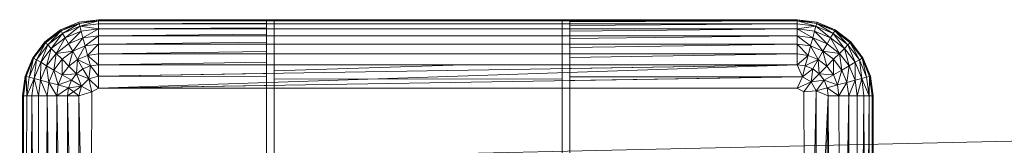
# Model space of a CAD drawing. Header units: metres. Extents: x 397.7 to 427.5, y 12.7 to 28.4.
# Tile 58 of 147: x 407.5527 to 407.7429, y 26.49 to 26.5142. Entities that reach past the tile are written whole.
import ezdxf

# ---------------------------------------------------------------- set-up
doc = ezdxf.new("R2010")
doc.units = ezdxf.units.M
doc.layers.add('A-DETL-____-MBND', color=7, linetype='Continuous', lineweight=18)

# ---------------------------------------------------------------- blocks, each defined once
blk = doc.blocks.new('Family - Inodor P3-156643-06_ENLLUMENAT_P3')
at = {"layer": 'A-DETL-____-MBND', "color": 253, "true_color": 0xaaaaaa}
for p, q in [((0.00789, 0.40094), (0.01142, 0.40241)), ((0.00789, 0.40094), (0.01142, 0.40241)), ((0.00789, 0.40094), (0.01142, 0.40241)), ((0.00789, 0.40094), (0.01142, 0.40241)), ((0.01147, 0.40221), (0.00789, 0.40094)), ((0.00789, 0.40094), (0.01147, 0.40221)), ((0.01147, 0.40221), (0.00799, 0.40077)), ((0.00799, 0.40077), (0.01147, 0.40221)), ((0.00799, 0.40077), (0.01147, 0.40221)), ((0.00829, 0.40025), (0.01147, 0.40221)), ((0.00829, 0.40025), (0.01147, 0.40221)), ((0.01163, 0.40164), (0.00829, 0.40025)), ((0.01163, 0.40164), (0.00829, 0.40025)), ((0.00829, 0.40025), (0.01163, 0.40164)), ((0.00877, 0.39941), (0.01163, 0.40164)), ((0.00877, 0.39941), (0.01163, 0.40164)), ((0.01142, 0.40241), (0.01521, 0.40291)), ((0.01142, 0.40241), (0.01521, 0.40291)), ((0.01142, 0.40241), (0.01521, 0.40291)), ((0.01142, 0.40241), (0.01521, 0.40291)), ((0.01147, 0.40221), (0.01142, 0.40241)), ((0.01147, 0.40221), (0.01142, 0.40241)), ((0.01147, 0.40221), (0.01142, 0.40241)), ((0.01147, 0.40221), (0.01521, 0.40291)), ((0.01147, 0.40221), (0.01521, 0.40291)), ((0.01521, 0.40271), (0.01147, 0.40221)), ((0.01521, 0.40271), (0.01147, 0.40221)), ((0.01147, 0.40221), (0.01521, 0.40271)), ((0.01163, 0.40164), (0.01147, 0.40221)), ((0.01163, 0.40164), (0.01147, 0.40221)), ((0.01163, 0.40164), (0.01147, 0.40221)), ((0.01163, 0.40164), (0.01521, 0.40271)), ((0.01163, 0.40164), (0.01521, 0.40271)), ((0.01521, 0.40211), (0.01163, 0.40164)), ((0.01521, 0.40211), (0.01163, 0.40164)), ((0.01163, 0.40164), (0.01521, 0.40211)), ((0.01188, 0.4007), (0.01163, 0.40164)), ((0.01521, 0.40114), (0.01163, 0.40164)), ((0.01521, 0.40114), (0.01163, 0.40164)), ((0.01188, 0.4007), (0.01163, 0.40164)), ((0.01188, 0.4007), (0.01163, 0.40164)), ((0.01521, 0.40291), (0.15024, 0.40291)), ((0.01521, 0.40291), (0.15024, 0.40291)), ((0.01521, 0.40271), (0.01521, 0.40291)), ((0.01521, 0.40291), (0.15024, 0.40291)), ((0.15024, 0.40291), (0.01521, 0.40291)), ((0.01521, 0.40291), (0.01521, 0.40271)), ((0.01521, 0.40271), (0.01521, 0.40291)), ((0.01521, 0.40271), (0.04768, 0.40275)), ((0.01521, 0.40271), (0.04768, 0.40275)), ((0.15024, 0.40271), (0.01521, 0.40271)), ((0.01521, 0.40211), (0.01521, 0.40271)), ((0.04768, 0.40271), (0.01521, 0.40271)), ((0.01521, 0.40211), (0.01521, 0.40271)), ((0.01521, 0.40271), (0.04768, 0.40271)), ((0.01521, 0.40211), (0.01521, 0.40271)), ((0.01521, 0.40211), (0.04768, 0.40225)), ((0.01521, 0.40211), (0.04768, 0.40225)), ((0.15024, 0.40211), (0.01521, 0.40211)), ((0.01521, 0.40114), (0.01521, 0.40211)), ((0.04768, 0.40211), (0.01521, 0.40211)), ((0.01521, 0.40114), (0.01521, 0.40211)), ((0.01521, 0.40211), (0.04768, 0.40211)), ((0.01521, 0.40114), (0.01521, 0.40211)), ((0.10628, 0.4029), (0.04768, 0.4029)), ((0.04768, 0.4029), (0.04768, 0.40275)), ((0.04768, 0.40271), (0.04768, 0.40275)), ((0.04768, 0.40225), (0.04768, 0.40271)), ((0.04768, 0.40211), (0.04768, 0.40225)), ((0.04768, 0.40137), (0.04768, 0.40211)), ((0.04914, 0.40281), (0.04914, 0.33079)), ((0.04914, 0.40271), (0.04914, 0.40281)), ((0.04914, 0.40281), (0.10482, 0.40281)), ((0.04914, 0.40211), (0.04914, 0.40271)), ((0.10482, 0.40271), (0.04914, 0.40271)), ((0.04914, 0.40114), (0.04914, 0.40211)), ((0.10482, 0.40211), (0.04914, 0.40211)), ((0.10482, 0.33079), (0.10482, 0.40281)), ((0.10482, 0.40281), (0.10482, 0.40271)), ((0.10482, 0.40271), (0.10482, 0.40211)), ((0.10482, 0.40211), (0.10482, 0.40114)), ((0.10628, 0.40284), (0.15024, 0.40291)), ((0.15024, 0.40291), (0.10628, 0.40284)), ((0.10628, 0.40284), (0.10628, 0.4029)), ((0.10628, 0.40284), (0.10628, 0.40271)), ((0.15024, 0.40271), (0.10628, 0.40271)), ((0.10628, 0.40271), (0.15024, 0.40271)), ((0.10628, 0.40271), (0.10628, 0.40251)), ((0.15024, 0.40271), (0.10628, 0.40251)), ((0.15024, 0.40271), (0.10628, 0.40251)), ((0.10628, 0.40251), (0.10628, 0.40211)), ((0.15024, 0.40211), (0.10628, 0.40211)), ((0.10628, 0.40211), (0.15024, 0.40211)), ((0.10628, 0.40211), (0.10628, 0.40179)), ((0.15024, 0.40211), (0.10628, 0.40179)), ((0.15024, 0.40211), (0.10628, 0.40179)), ((0.10628, 0.40179), (0.10628, 0.40114)), ((0.15024, 0.40291), (0.15403, 0.40241)), ((0.15024, 0.40291), (0.15403, 0.40241)), ((0.15024, 0.40291), (0.15024, 0.40271)), ((0.15024, 0.40291), (0.15403, 0.40241)), ((0.15024, 0.40291), (0.15024, 0.40271)), ((0.15398, 0.40221), (0.15024, 0.40291)), ((0.15024, 0.40271), (0.15024, 0.40291)), ((0.15403, 0.40241), (0.15024, 0.40291)), ((0.15398, 0.40221), (0.15024, 0.40291)), ((0.15398, 0.40221), (0.15024, 0.40271)), ((0.15024, 0.40271), (0.15024, 0.40211)), ((0.15398, 0.40221), (0.15024, 0.40271)), ((0.15398, 0.40221), (0.15024, 0.40271)), ((0.15382, 0.40164), (0.15024, 0.40271)), ((0.15024, 0.40271), (0.15024, 0.40211)), ((0.15382, 0.40164), (0.15024, 0.40271)), ((0.15024, 0.40211), (0.15024, 0.40271)), ((0.15382, 0.40164), (0.15024, 0.40211)), ((0.15024, 0.40114), (0.15024, 0.40211)), ((0.15382, 0.40164), (0.15024, 0.40211)), ((0.15382, 0.40164), (0.15024, 0.40211)), ((0.15024, 0.40114), (0.15024, 0.40211)), ((0.15024, 0.40211), (0.15024, 0.40114)), ((0.15382, 0.40164), (0.15024, 0.40114)), ((0.15024, 0.40114), (0.15382, 0.40164)), ((0.15382, 0.40164), (0.15357, 0.4007)), ((0.15357, 0.4007), (0.15382, 0.40164)), ((0.15357, 0.4007), (0.15382, 0.40164)), ((0.15398, 0.40221), (0.15382, 0.40164)), ((0.15398, 0.40221), (0.15382, 0.40164)), ((0.15382, 0.40164), (0.15398, 0.40221)), ((0.15716, 0.40025), (0.15382, 0.40164)), ((0.15716, 0.40025), (0.15382, 0.40164)), ((0.15668, 0.39941), (0.15382, 0.40164)), ((0.15716, 0.40025), (0.15382, 0.40164)), ((0.15668, 0.39941), (0.15382, 0.40164)), ((0.15403, 0.40241), (0.15398, 0.40221)), ((0.15403, 0.40241), (0.15398, 0.40221)), ((0.15398, 0.40221), (0.15403, 0.40241)), ((0.15746, 0.40077), (0.15398, 0.40221)), ((0.15756, 0.40094), (0.15398, 0.40221)), ((0.15716, 0.40025), (0.15398, 0.40221)), ((0.15756, 0.40094), (0.15398, 0.40221)), ((0.15746, 0.40077), (0.15398, 0.40221)), ((0.15746, 0.40077), (0.15398, 0.40221)), ((0.15716, 0.40025), (0.15398, 0.40221)), ((0.15403, 0.40241), (0.15756, 0.40094)), ((0.15403, 0.40241), (0.15756, 0.40094)), ((0.15403, 0.40241), (0.15756, 0.40094)), ((0.15756, 0.40094), (0.15403, 0.40241)), ((0.00485, 0.39862), (0.00789, 0.40094)), ((0.00485, 0.39862), (0.00789, 0.40094)), ((0.00485, 0.39862), (0.00789, 0.40094)), ((0.00485, 0.39862), (0.00789, 0.40094)), ((0.00799, 0.40077), (0.00485, 0.39862)), ((0.00485, 0.39862), (0.00799, 0.40077)), ((0.00799, 0.40077), (0.005, 0.39847)), ((0.005, 0.39847), (0.00799, 0.40077)), ((0.005, 0.39847), (0.00799, 0.40077)), ((0.00542, 0.39805), (0.00799, 0.40077)), ((0.00542, 0.39805), (0.00799, 0.40077)), ((0.00829, 0.40025), (0.00542, 0.39805)), ((0.00829, 0.40025), (0.00542, 0.39805)), ((0.00542, 0.39805), (0.00829, 0.40025)), ((0.00611, 0.39736), (0.00829, 0.40025)), ((0.00611, 0.39736), (0.00829, 0.40025)), ((0.00799, 0.40077), (0.00789, 0.40094)), ((0.00799, 0.40077), (0.00789, 0.40094)), ((0.00799, 0.40077), (0.00789, 0.40094)), ((0.00829, 0.40025), (0.00799, 0.40077)), ((0.00829, 0.40025), (0.00799, 0.40077)), ((0.00829, 0.40025), (0.00799, 0.40077)), ((0.00877, 0.39941), (0.00829, 0.40025)), ((0.00877, 0.39941), (0.00829, 0.40025)), ((0.00877, 0.39941), (0.00829, 0.40025)), ((0.01188, 0.4007), (0.00877, 0.39941)), ((0.01188, 0.4007), (0.00877, 0.39941)), ((0.00877, 0.39941), (0.01188, 0.4007)), ((0.00943, 0.39827), (0.01188, 0.4007)), ((0.00943, 0.39827), (0.01188, 0.4007)), ((0.01521, 0.40114), (0.01188, 0.4007)), ((0.01521, 0.40114), (0.01188, 0.4007)), ((0.01188, 0.4007), (0.01521, 0.40114)), ((0.01222, 0.39942), (0.01188, 0.4007)), ((0.01222, 0.39942), (0.01188, 0.4007)), ((0.01222, 0.39942), (0.01188, 0.4007)), ((0.01222, 0.39942), (0.01521, 0.40114)), ((0.01222, 0.39942), (0.01521, 0.40114)), ((0.01521, 0.39982), (0.01222, 0.39942)), ((0.01521, 0.39982), (0.01222, 0.39942)), ((0.01222, 0.39942), (0.01521, 0.39982)), ((0.01264, 0.39785), (0.01521, 0.39982)), ((0.01264, 0.39785), (0.01521, 0.39982)), ((0.01521, 0.40114), (0.04768, 0.40137)), ((0.01521, 0.40114), (0.04768, 0.40137)), ((0.15024, 0.40114), (0.01521, 0.40114)), ((0.01521, 0.39982), (0.01521, 0.40114)), ((0.04768, 0.40114), (0.01521, 0.40114)), ((0.01521, 0.39982), (0.01521, 0.40114)), ((0.01521, 0.40114), (0.04768, 0.40114)), ((0.01521, 0.39982), (0.01521, 0.40114)), ((0.01521, 0.39982), (0.04768, 0.40013)), ((0.01521, 0.39982), (0.04768, 0.40013)), ((0.15024, 0.39982), (0.01521, 0.39982)), ((0.01521, 0.39819), (0.01521, 0.39982)), ((0.04768, 0.39982), (0.01521, 0.39982)), ((0.01521, 0.39819), (0.01521, 0.39982)), ((0.01521, 0.39982), (0.04768, 0.39982)), ((0.01521, 0.39819), (0.01521, 0.39982)), ((0.04768, 0.40114), (0.04768, 0.40137)), ((0.04768, 0.40013), (0.04768, 0.40114)), ((0.04768, 0.39982), (0.04768, 0.40013)), ((0.04768, 0.39858), (0.04768, 0.39982)), ((0.04914, 0.39982), (0.04914, 0.40114)), ((0.10482, 0.40114), (0.04914, 0.40114)), ((0.04914, 0.39819), (0.04914, 0.39982)), ((0.10482, 0.39982), (0.04914, 0.39982)), ((0.10482, 0.40114), (0.10482, 0.39982)), ((0.10482, 0.39982), (0.10482, 0.39819)), ((0.15024, 0.40114), (0.10628, 0.40114)), ((0.10628, 0.40114), (0.15024, 0.40114)), ((0.10628, 0.40114), (0.10628, 0.40071)), ((0.15024, 0.40114), (0.10628, 0.40071)), ((0.15024, 0.40114), (0.10628, 0.40071)), ((0.10628, 0.40071), (0.10628, 0.39982)), ((0.15024, 0.39982), (0.10628, 0.39982)), ((0.10628, 0.39982), (0.15024, 0.39982)), ((0.10628, 0.39982), (0.10628, 0.39929)), ((0.15024, 0.39982), (0.10628, 0.39929)), ((0.15024, 0.39982), (0.10628, 0.39929)), ((0.15357, 0.4007), (0.15024, 0.40114)), ((0.15024, 0.40114), (0.15024, 0.39982)), ((0.15357, 0.4007), (0.15024, 0.40114)), ((0.15357, 0.4007), (0.15024, 0.40114)), ((0.15323, 0.39942), (0.15024, 0.40114)), ((0.15024, 0.40114), (0.15024, 0.39982)), ((0.15323, 0.39942), (0.15024, 0.40114)), ((0.15024, 0.39982), (0.15024, 0.40114)), ((0.15323, 0.39942), (0.15024, 0.39982)), ((0.15024, 0.39982), (0.15024, 0.39819)), ((0.15323, 0.39942), (0.15024, 0.39982)), ((0.15323, 0.39942), (0.15024, 0.39982)), ((0.15281, 0.39785), (0.15024, 0.39982)), ((0.15024, 0.39982), (0.15024, 0.39819)), ((0.15281, 0.39785), (0.15024, 0.39982)), ((0.15024, 0.39819), (0.15024, 0.39982)), ((0.15357, 0.4007), (0.15323, 0.39942)), ((0.15357, 0.4007), (0.15323, 0.39942)), ((0.15323, 0.39942), (0.15357, 0.4007)), ((0.15668, 0.39941), (0.15357, 0.4007)), ((0.15668, 0.39941), (0.15357, 0.4007)), ((0.15602, 0.39827), (0.15357, 0.4007)), ((0.15668, 0.39941), (0.15357, 0.4007)), ((0.15602, 0.39827), (0.15357, 0.4007)), ((0.15716, 0.40025), (0.15668, 0.39941)), ((0.15716, 0.40025), (0.15668, 0.39941)), ((0.15668, 0.39941), (0.15716, 0.40025)), ((0.15746, 0.40077), (0.15716, 0.40025)), ((0.15746, 0.40077), (0.15716, 0.40025)), ((0.15716, 0.40025), (0.15746, 0.40077)), ((0.16003, 0.39805), (0.15716, 0.40025)), ((0.16003, 0.39805), (0.15716, 0.40025)), ((0.15935, 0.39736), (0.15716, 0.40025)), ((0.16003, 0.39805), (0.15716, 0.40025)), ((0.15935, 0.39736), (0.15716, 0.40025)), ((0.15756, 0.40094), (0.15746, 0.40077)), ((0.15756, 0.40094), (0.15746, 0.40077)), ((0.15746, 0.40077), (0.15756, 0.40094)), ((0.16045, 0.39847), (0.15746, 0.40077)), ((0.1606, 0.39862), (0.15746, 0.40077)), ((0.16003, 0.39805), (0.15746, 0.40077)), ((0.1606, 0.39862), (0.15746, 0.40077)), ((0.16045, 0.39847), (0.15746, 0.40077)), ((0.16045, 0.39847), (0.15746, 0.40077)), ((0.16003, 0.39805), (0.15746, 0.40077)), ((0.15756, 0.40094), (0.1606, 0.39862)), ((0.15756, 0.40094), (0.1606, 0.39862)), ((0.15756, 0.40094), (0.1606, 0.39862)), ((0.1606, 0.39862), (0.15756, 0.40094)), ((0.00253, 0.39558), (0.00485, 0.39862)), ((0.00253, 0.39558), (0.00485, 0.39862)), ((0.00253, 0.39558), (0.00485, 0.39862)), ((0.00253, 0.39558), (0.00485, 0.39862)), ((0.0027, 0.39548), (0.00485, 0.39862)), ((0.0027, 0.39548), (0.00485, 0.39862)), ((0.005, 0.39847), (0.0027, 0.39548)), ((0.005, 0.39847), (0.0027, 0.39548)), ((0.0027, 0.39548), (0.005, 0.39847)), ((0.00322, 0.39518), (0.005, 0.39847)), ((0.00322, 0.39518), (0.005, 0.39847)), ((0.00542, 0.39805), (0.00322, 0.39518)), ((0.00542, 0.39805), (0.00322, 0.39518)), ((0.00322, 0.39518), (0.00542, 0.39805)), ((0.00406, 0.3947), (0.00542, 0.39805)), ((0.00406, 0.3947), (0.00542, 0.39805)), ((0.005, 0.39847), (0.00485, 0.39862)), ((0.005, 0.39847), (0.00485, 0.39862)), ((0.005, 0.39847), (0.00485, 0.39862)), ((0.00542, 0.39805), (0.005, 0.39847)), ((0.00542, 0.39805), (0.005, 0.39847)), ((0.00542, 0.39805), (0.005, 0.39847)), ((0.00611, 0.39736), (0.00542, 0.39805)), ((0.00611, 0.39736), (0.00542, 0.39805)), ((0.00611, 0.39736), (0.00542, 0.39805)), ((0.00877, 0.39941), (0.00611, 0.39736)), ((0.00877, 0.39941), (0.00611, 0.39736)), ((0.00611, 0.39736), (0.00877, 0.39941)), ((0.00704, 0.39643), (0.00877, 0.39941)), ((0.00704, 0.39643), (0.00877, 0.39941)), ((0.00943, 0.39827), (0.00704, 0.39643)), ((0.00943, 0.39827), (0.00704, 0.39643)), ((0.00704, 0.39643), (0.00943, 0.39827)), ((0.00943, 0.39827), (0.00877, 0.39941)), ((0.00943, 0.39827), (0.00877, 0.39941)), ((0.00943, 0.39827), (0.00877, 0.39941)), ((0.01222, 0.39942), (0.00943, 0.39827)), ((0.01222, 0.39942), (0.00943, 0.39827)), ((0.00943, 0.39827), (0.01222, 0.39942)), ((0.01025, 0.39686), (0.00943, 0.39827)), ((0.01025, 0.39686), (0.00943, 0.39827)), ((0.01025, 0.39686), (0.00943, 0.39827)), ((0.01025, 0.39686), (0.01222, 0.39942)), ((0.01025, 0.39686), (0.01222, 0.39942)), ((0.01264, 0.39785), (0.01025, 0.39686)), ((0.01264, 0.39785), (0.01025, 0.39686)), ((0.01025, 0.39686), (0.01264, 0.39785)), ((0.01119, 0.39523), (0.01264, 0.39785)), ((0.01119, 0.39523), (0.01264, 0.39785)), ((0.01264, 0.39785), (0.01222, 0.39942)), ((0.01264, 0.39785), (0.01222, 0.39942)), ((0.01264, 0.39785), (0.01222, 0.39942)), ((0.01521, 0.39819), (0.01264, 0.39785)), ((0.01521, 0.39819), (0.01264, 0.39785)), ((0.01264, 0.39785), (0.01521, 0.39819)), ((0.01313, 0.39603), (0.01264, 0.39785)), ((0.01313, 0.39603), (0.01264, 0.39785)), ((0.01313, 0.39603), (0.01264, 0.39785)), ((0.01313, 0.39603), (0.01521, 0.39819)), ((0.01313, 0.39603), (0.01521, 0.39819)), ((0.01521, 0.39819), (0.04768, 0.39858)), ((0.01521, 0.39819), (0.04768, 0.39858)), ((0.15024, 0.39819), (0.01521, 0.39819)), ((0.01521, 0.39631), (0.01521, 0.39819)), ((0.04768, 0.39819), (0.01521, 0.39819)), ((0.01521, 0.39631), (0.01521, 0.39819)), ((0.01521, 0.39819), (0.04768, 0.39819)), ((0.01521, 0.39631), (0.01521, 0.39819)), ((0.04768, 0.39819), (0.04768, 0.39858)), ((0.04768, 0.39676), (0.04768, 0.39819)), ((0.04914, 0.39631), (0.04914, 0.39819)), ((0.10482, 0.39819), (0.04914, 0.39819)), ((0.10482, 0.39819), (0.10482, 0.39631)), ((0.10628, 0.39929), (0.10628, 0.39819)), ((0.15024, 0.39819), (0.10628, 0.39819)), ((0.10628, 0.39819), (0.15024, 0.39819)), ((0.10628, 0.39819), (0.10628, 0.39758)), ((0.15024, 0.39819), (0.10628, 0.39758)), ((0.15024, 0.39819), (0.10628, 0.39758)), ((0.10628, 0.39758), (0.10628, 0.39631)), ((0.15281, 0.39785), (0.15024, 0.39819)), ((0.15024, 0.39819), (0.15024, 0.39631)), ((0.15281, 0.39785), (0.15024, 0.39819)), ((0.15281, 0.39785), (0.15024, 0.39819)), ((0.15232, 0.39603), (0.15024, 0.39819)), ((0.15024, 0.39819), (0.15024, 0.39631)), ((0.15232, 0.39603), (0.15024, 0.39819)), ((0.15024, 0.39631), (0.15024, 0.39819)), ((0.15281, 0.39785), (0.15232, 0.39603)), ((0.15281, 0.39785), (0.15232, 0.39603)), ((0.15232, 0.39603), (0.15281, 0.39785)), ((0.15323, 0.39942), (0.15281, 0.39785)), ((0.15323, 0.39942), (0.15281, 0.39785)), ((0.15281, 0.39785), (0.15323, 0.39942)), ((0.1552, 0.39686), (0.15281, 0.39785)), ((0.1552, 0.39686), (0.15281, 0.39785)), ((0.1552, 0.39686), (0.15281, 0.39785)), ((0.15426, 0.39523), (0.15281, 0.39785)), ((0.15426, 0.39523), (0.15281, 0.39785)), ((0.15602, 0.39827), (0.15323, 0.39942)), ((0.15602, 0.39827), (0.15323, 0.39942)), ((0.15602, 0.39827), (0.15323, 0.39942)), ((0.1552, 0.39686), (0.15323, 0.39942)), ((0.1552, 0.39686), (0.15323, 0.39942)), ((0.15602, 0.39827), (0.1552, 0.39686)), ((0.15602, 0.39827), (0.1552, 0.39686)), ((0.1552, 0.39686), (0.15602, 0.39827)), ((0.15668, 0.39941), (0.15602, 0.39827)), ((0.15668, 0.39941), (0.15602, 0.39827)), ((0.15602, 0.39827), (0.15668, 0.39941)), ((0.15841, 0.39643), (0.15602, 0.39827)), ((0.15841, 0.39643), (0.15602, 0.39827)), ((0.15841, 0.39643), (0.15602, 0.39827)), ((0.15935, 0.39736), (0.15668, 0.39941)), ((0.15935, 0.39736), (0.15668, 0.39941)), ((0.15841, 0.39643), (0.15668, 0.39941)), ((0.15935, 0.39736), (0.15668, 0.39941)), ((0.15841, 0.39643), (0.15668, 0.39941)), ((0.16003, 0.39805), (0.15935, 0.39736)), ((0.16003, 0.39805), (0.15935, 0.39736)), ((0.15935, 0.39736), (0.16003, 0.39805)), ((0.16045, 0.39847), (0.16003, 0.39805)), ((0.16045, 0.39847), (0.16003, 0.39805)), ((0.16003, 0.39805), (0.16045, 0.39847)), ((0.16223, 0.39518), (0.16003, 0.39805)), ((0.16223, 0.39518), (0.16003, 0.39805)), ((0.16139, 0.3947), (0.16003, 0.39805)), ((0.16223, 0.39518), (0.16003, 0.39805)), ((0.16139, 0.3947), (0.16003, 0.39805)), ((0.1606, 0.39862), (0.16045, 0.39847)), ((0.1606, 0.39862), (0.16045, 0.39847)), ((0.16045, 0.39847), (0.1606, 0.39862)), ((0.16275, 0.39548), (0.16045, 0.39847)), ((0.16275, 0.39548), (0.16045, 0.39847)), ((0.16223, 0.39518), (0.16045, 0.39847)), ((0.16275, 0.39548), (0.16045, 0.39847)), ((0.16223, 0.39518), (0.16045, 0.39847)), ((0.1606, 0.39862), (0.16292, 0.39558)), ((0.1606, 0.39862), (0.16292, 0.39558)), ((0.1606, 0.39862), (0.16292, 0.39558)), ((0.16275, 0.39548), (0.1606, 0.39862)), ((0.16292, 0.39558), (0.1606, 0.39862)), ((0.16275, 0.39548), (0.1606, 0.39862)), ((0.00611, 0.39736), (0.00406, 0.3947)), ((0.00611, 0.39736), (0.00406, 0.3947)), ((0.00406, 0.3947), (0.00611, 0.39736)), ((0.0052, 0.39404), (0.00611, 0.39736)), ((0.0052, 0.39404), (0.00611, 0.39736)), ((0.00704, 0.39643), (0.0052, 0.39404)), ((0.00704, 0.39643), (0.0052, 0.39404)), ((0.0052, 0.39404), (0.00704, 0.39643)), ((0.00704, 0.39643), (0.00611, 0.39736)), ((0.00704, 0.39643), (0.00611, 0.39736)), ((0.00704, 0.39643), (0.00611, 0.39736)), ((0.00661, 0.39322), (0.00704, 0.39643)), ((0.00661, 0.39322), (0.00704, 0.39643)), ((0.01025, 0.39686), (0.00704, 0.39643)), ((0.00704, 0.39643), (0.01025, 0.39686)), ((0.00819, 0.39528), (0.00704, 0.39643)), ((0.00819, 0.39528), (0.00704, 0.39643)), ((0.00819, 0.39528), (0.00704, 0.39643)), ((0.01025, 0.39686), (0.00819, 0.39528)), ((0.00819, 0.39528), (0.01025, 0.39686)), ((0.00819, 0.39528), (0.01025, 0.39686)), ((0.00952, 0.39395), (0.01025, 0.39686)), ((0.00952, 0.39395), (0.01025, 0.39686)), ((0.01119, 0.39523), (0.01025, 0.39686)), ((0.01119, 0.39523), (0.01025, 0.39686)), ((0.01119, 0.39523), (0.01025, 0.39686)), ((0.01313, 0.39603), (0.01119, 0.39523)), ((0.01313, 0.39603), (0.01119, 0.39523)), ((0.01119, 0.39523), (0.01313, 0.39603)), ((0.01521, 0.39631), (0.01313, 0.39603)), ((0.01521, 0.39631), (0.01313, 0.39603)), ((0.01313, 0.39603), (0.01521, 0.39631)), ((0.01313, 0.39603), (0.01367, 0.39402)), ((0.01521, 0.39423), (0.01313, 0.39603)), ((0.01367, 0.39402), (0.01313, 0.39603)), ((0.01521, 0.39423), (0.01313, 0.39603)), ((0.01367, 0.39402), (0.01313, 0.39603)), ((0.01521, 0.39631), (0.04768, 0.39676)), ((0.01521, 0.39631), (0.04768, 0.39676)), ((0.15024, 0.39631), (0.01521, 0.39631)), ((0.01521, 0.39423), (0.01521, 0.39631)), ((0.04768, 0.39631), (0.01521, 0.39631)), ((0.01521, 0.39423), (0.01521, 0.39631)), ((0.01521, 0.39631), (0.04768, 0.39631)), ((0.01521, 0.39423), (0.01521, 0.39631)), ((0.04768, 0.39631), (0.04768, 0.39676)), ((0.04768, 0.39473), (0.04768, 0.39631)), ((0.04914, 0.39423), (0.04914, 0.39631)), ((0.10482, 0.39631), (0.04914, 0.39631)), ((0.10482, 0.39631), (0.10482, 0.39424)), ((0.15024, 0.39631), (0.10628, 0.39631)), ((0.10628, 0.39631), (0.15024, 0.39631)), ((0.10628, 0.39631), (0.10628, 0.39563)), ((0.15024, 0.39631), (0.10628, 0.39563)), ((0.15024, 0.39631), (0.10628, 0.39563)), ((0.15232, 0.39603), (0.15024, 0.39631)), ((0.15024, 0.39423), (0.15024, 0.39631)), ((0.15232, 0.39603), (0.15024, 0.39631)), ((0.15232, 0.39603), (0.15024, 0.39631)), ((0.15024, 0.39423), (0.15024, 0.39631)), ((0.15024, 0.39631), (0.15024, 0.39423)), ((0.15232, 0.39603), (0.15024, 0.39423)), ((0.15024, 0.39423), (0.15232, 0.39603)), ((0.15178, 0.39402), (0.15232, 0.39603)), ((0.15178, 0.39402), (0.15232, 0.39603)), ((0.15178, 0.39402), (0.15232, 0.39603)), ((0.15426, 0.39523), (0.15232, 0.39603)), ((0.15426, 0.39523), (0.15232, 0.39603)), ((0.15426, 0.39523), (0.15232, 0.39603)), ((0.1552, 0.39686), (0.15426, 0.39523)), ((0.1552, 0.39686), (0.15426, 0.39523)), ((0.15426, 0.39523), (0.1552, 0.39686)), ((0.15726, 0.39528), (0.1552, 0.39686)), ((0.15841, 0.39643), (0.1552, 0.39686)), ((0.15841, 0.39643), (0.1552, 0.39686)), ((0.15726, 0.39528), (0.1552, 0.39686)), ((0.15726, 0.39528), (0.1552, 0.39686)), ((0.15593, 0.39395), (0.1552, 0.39686)), ((0.15593, 0.39395), (0.1552, 0.39686)), ((0.15841, 0.39643), (0.15726, 0.39528)), ((0.15841, 0.39643), (0.15726, 0.39528)), ((0.15726, 0.39528), (0.15841, 0.39643)), ((0.15935, 0.39736), (0.15841, 0.39643)), ((0.15935, 0.39736), (0.15841, 0.39643)), ((0.15841, 0.39643), (0.15935, 0.39736)), ((0.16025, 0.39404), (0.15841, 0.39643)), ((0.16025, 0.39404), (0.15841, 0.39643)), ((0.15884, 0.39322), (0.15841, 0.39643)), ((0.16025, 0.39404), (0.15841, 0.39643)), ((0.15884, 0.39322), (0.15841, 0.39643)), ((0.16139, 0.3947), (0.15935, 0.39736)), ((0.16139, 0.3947), (0.15935, 0.39736)), ((0.16025, 0.39404), (0.15935, 0.39736)), ((0.16139, 0.3947), (0.15935, 0.39736)), ((0.16025, 0.39404), (0.15935, 0.39736)), ((0.00106, 0.39205), (0.00253, 0.39558)), ((0.00106, 0.39205), (0.00253, 0.39558)), ((0.00106, 0.39205), (0.00253, 0.39558)), ((0.00106, 0.39205), (0.00253, 0.39558)), ((0.00126, 0.392), (0.00253, 0.39558)), ((0.00126, 0.392), (0.00253, 0.39558)), ((0.0027, 0.39548), (0.00126, 0.392)), ((0.0027, 0.39548), (0.00126, 0.392)), ((0.00126, 0.392), (0.0027, 0.39548)), ((0.00183, 0.39184), (0.0027, 0.39548)), ((0.00183, 0.39184), (0.0027, 0.39548)), ((0.00322, 0.39518), (0.00183, 0.39184)), ((0.00322, 0.39518), (0.00183, 0.39184)), ((0.00183, 0.39184), (0.00322, 0.39518)), ((0.0027, 0.39548), (0.00253, 0.39558)), ((0.0027, 0.39548), (0.00253, 0.39558)), ((0.0027, 0.39548), (0.00253, 0.39558)), ((0.00322, 0.39518), (0.0027, 0.39548)), ((0.00322, 0.39518), (0.0027, 0.39548)), ((0.00322, 0.39518), (0.0027, 0.39548)), ((0.00277, 0.39159), (0.00322, 0.39518)), ((0.00277, 0.39159), (0.00322, 0.39518)), ((0.00406, 0.3947), (0.00277, 0.39159)), ((0.00406, 0.3947), (0.00277, 0.39159)), ((0.00277, 0.39159), (0.00406, 0.3947)), ((0.00406, 0.3947), (0.00322, 0.39518)), ((0.00406, 0.3947), (0.00322, 0.39518)), ((0.00406, 0.3947), (0.00322, 0.39518)), ((0.00405, 0.39125), (0.00406, 0.3947)), ((0.00405, 0.39125), (0.00406, 0.3947)), ((0.0052, 0.39404), (0.00405, 0.39125)), ((0.0052, 0.39404), (0.00405, 0.39125)), ((0.00405, 0.39125), (0.0052, 0.39404)), ((0.0052, 0.39404), (0.00406, 0.3947)), ((0.0052, 0.39404), (0.00406, 0.3947)), ((0.0052, 0.39404), (0.00406, 0.3947)), ((0.00661, 0.39322), (0.0052, 0.39404)), ((0.00661, 0.39322), (0.0052, 0.39404)), ((0.00661, 0.39322), (0.0052, 0.39404)), ((0.00562, 0.39083), (0.0052, 0.39404)), ((0.00562, 0.39083), (0.0052, 0.39404)), ((0.00819, 0.39528), (0.00661, 0.39322)), ((0.00819, 0.39528), (0.00661, 0.39322)), ((0.00661, 0.39322), (0.00819, 0.39528)), ((0.00952, 0.39395), (0.00819, 0.39528)), ((0.00952, 0.39395), (0.00819, 0.39528)), ((0.00952, 0.39395), (0.00819, 0.39528)), ((0.00824, 0.39228), (0.00819, 0.39528)), ((0.00824, 0.39228), (0.00819, 0.39528)), ((0.00952, 0.39395), (0.00824, 0.39228)), ((0.00952, 0.39395), (0.00824, 0.39228)), ((0.00824, 0.39228), (0.00952, 0.39395)), ((0.01119, 0.39523), (0.00952, 0.39395)), ((0.01119, 0.39523), (0.00952, 0.39395)), ((0.00952, 0.39395), (0.01119, 0.39523)), ((0.01099, 0.39248), (0.00952, 0.39395)), ((0.01099, 0.39248), (0.00952, 0.39395)), ((0.01099, 0.39248), (0.00952, 0.39395)), ((0.01099, 0.39248), (0.01119, 0.39523)), ((0.01099, 0.39248), (0.01119, 0.39523)), ((0.01223, 0.39343), (0.01119, 0.39523)), ((0.01367, 0.39402), (0.01119, 0.39523)), ((0.01367, 0.39402), (0.01119, 0.39523)), ((0.01223, 0.39343), (0.01119, 0.39523)), ((0.01223, 0.39343), (0.01119, 0.39523)), ((0.01367, 0.39402), (0.01223, 0.39343)), ((0.01367, 0.39402), (0.01223, 0.39343)), ((0.01223, 0.39343), (0.01367, 0.39402)), ((0.01367, 0.39402), (0.01334, 0.39151)), ((0.01334, 0.39151), (0.01367, 0.39402)), ((0.01334, 0.39151), (0.01367, 0.39402)), ((0.01521, 0.39423), (0.01367, 0.39402)), ((0.01521, 0.39423), (0.01367, 0.39402)), ((0.01367, 0.39402), (0.01521, 0.39423)), ((0.01521, 0.39201), (0.01367, 0.39402)), ((0.01521, 0.39201), (0.01367, 0.39402)), ((0.01521, 0.39201), (0.01367, 0.39402)), ((0.01521, 0.39423), (0.04768, 0.39473)), ((0.01521, 0.39423), (0.04768, 0.39473)), ((0.15024, 0.39423), (0.01521, 0.39423)), ((0.01521, 0.39201), (0.01521, 0.39423)), ((0.15024, 0.39423), (0.01521, 0.39201)), ((0.15024, 0.39423), (0.01521, 0.38973)), ((0.04768, 0.39423), (0.01521, 0.39423)), ((0.01521, 0.39201), (0.01521, 0.39423)), ((0.01521, 0.39423), (0.04768, 0.39423)), ((0.01521, 0.39201), (0.01521, 0.39423)), ((0.04768, 0.39423), (0.04768, 0.39473)), ((0.04768, 0.39254), (0.04768, 0.39423)), ((0.04914, 0.39307), (0.04914, 0.39423)), ((0.08581, 0.39423), (0.04914, 0.39307)), ((0.08581, 0.39423), (0.04914, 0.39423)), ((0.10482, 0.39424), (0.08581, 0.39423)), ((0.10482, 0.39424), (0.10482, 0.39149)), ((0.10628, 0.39563), (0.10628, 0.39423)), ((0.15024, 0.39423), (0.10628, 0.39423)), ((0.10628, 0.39423), (0.15024, 0.39423)), ((0.10628, 0.39423), (0.10628, 0.3935)), ((0.15024, 0.39423), (0.10628, 0.3935)), ((0.15024, 0.39423), (0.10628, 0.3935)), ((0.15178, 0.39402), (0.15024, 0.39423)), ((0.15121, 0.39188), (0.15024, 0.39423)), ((0.15178, 0.39402), (0.15024, 0.39423)), ((0.15178, 0.39402), (0.15024, 0.39423)), ((0.15121, 0.39188), (0.15024, 0.39423)), ((0.15024, 0.39423), (0.15121, 0.39188)), ((0.15178, 0.39402), (0.15121, 0.39188)), ((0.15178, 0.39402), (0.15121, 0.39188)), ((0.15121, 0.39188), (0.15178, 0.39402)), ((0.15426, 0.39523), (0.15178, 0.39402)), ((0.15178, 0.39402), (0.15426, 0.39523)), ((0.15322, 0.39343), (0.15178, 0.39402)), ((0.15322, 0.39343), (0.15178, 0.39402)), ((0.15322, 0.39343), (0.15178, 0.39402)), ((0.15426, 0.39523), (0.15322, 0.39343)), ((0.15322, 0.39343), (0.15426, 0.39523)), ((0.15322, 0.39343), (0.15426, 0.39523)), ((0.15593, 0.39395), (0.15426, 0.39523)), ((0.15593, 0.39395), (0.15426, 0.39523)), ((0.15593, 0.39395), (0.15426, 0.39523)), ((0.15446, 0.39248), (0.15426, 0.39523)), ((0.15446, 0.39248), (0.15426, 0.39523)), ((0.15593, 0.39395), (0.15446, 0.39248)), ((0.15593, 0.39395), (0.15446, 0.39248)), ((0.15446, 0.39248), (0.15593, 0.39395)), ((0.15726, 0.39528), (0.15593, 0.39395)), ((0.15726, 0.39528), (0.15593, 0.39395)), ((0.15593, 0.39395), (0.15726, 0.39528)), ((0.15721, 0.39228), (0.15593, 0.39395)), ((0.15721, 0.39228), (0.15593, 0.39395)), ((0.15721, 0.39228), (0.15593, 0.39395)), ((0.15721, 0.39228), (0.15726, 0.39528)), ((0.15721, 0.39228), (0.15726, 0.39528)), ((0.15884, 0.39322), (0.15726, 0.39528)), ((0.15884, 0.39322), (0.15726, 0.39528)), ((0.15884, 0.39322), (0.15726, 0.39528)), ((0.16025, 0.39404), (0.15884, 0.39322)), ((0.16025, 0.39404), (0.15884, 0.39322)), ((0.15884, 0.39322), (0.16025, 0.39404)), ((0.15983, 0.39083), (0.16025, 0.39404)), ((0.15983, 0.39083), (0.16025, 0.39404)), ((0.16139, 0.3947), (0.16025, 0.39404)), ((0.16139, 0.3947), (0.16025, 0.39404)), ((0.16025, 0.39404), (0.16139, 0.3947)), ((0.1614, 0.39125), (0.16025, 0.39404)), ((0.1614, 0.39125), (0.16025, 0.39404)), ((0.1614, 0.39125), (0.16025, 0.39404)), ((0.16223, 0.39518), (0.16139, 0.3947)), ((0.16223, 0.39518), (0.16139, 0.3947)), ((0.16139, 0.3947), (0.16223, 0.39518)), ((0.16268, 0.39159), (0.16139, 0.3947)), ((0.16268, 0.39159), (0.16139, 0.3947)), ((0.1614, 0.39125), (0.16139, 0.3947)), ((0.16268, 0.39159), (0.16139, 0.3947)), ((0.1614, 0.39125), (0.16139, 0.3947)), ((0.16275, 0.39548), (0.16223, 0.39518)), ((0.16275, 0.39548), (0.16223, 0.39518)), ((0.16223, 0.39518), (0.16275, 0.39548)), ((0.16362, 0.39184), (0.16223, 0.39518)), ((0.16362, 0.39184), (0.16223, 0.39518)), ((0.16268, 0.39159), (0.16223, 0.39518)), ((0.16362, 0.39184), (0.16223, 0.39518)), ((0.16268, 0.39159), (0.16223, 0.39518)), ((0.16292, 0.39558), (0.16275, 0.39548)), ((0.16292, 0.39558), (0.16275, 0.39548)), ((0.16275, 0.39548), (0.16292, 0.39558)), ((0.16419, 0.392), (0.16275, 0.39548)), ((0.16419, 0.392), (0.16275, 0.39548)), ((0.16362, 0.39184), (0.16275, 0.39548)), ((0.16419, 0.392), (0.16275, 0.39548)), ((0.16362, 0.39184), (0.16275, 0.39548)), ((0.16292, 0.39558), (0.16439, 0.39205)), ((0.16292, 0.39558), (0.16439, 0.39205)), ((0.16292, 0.39558), (0.16439, 0.39205)), ((0.16419, 0.392), (0.16292, 0.39558)), ((0.16439, 0.39205), (0.16292, 0.39558)), ((0.16419, 0.392), (0.16292, 0.39558)), ((0.00056, 0.38826), (0.00106, 0.39205)), ((0.00056, 0.38826), (0.00106, 0.39205)), ((0.00056, 0.38826), (0.00106, 0.39205)), ((0.00056, 0.38826), (0.00106, 0.39205)), ((0.00076, 0.38826), (0.00106, 0.39205)), ((0.00076, 0.38826), (0.00106, 0.39205)), ((0.00126, 0.392), (0.00076, 0.38826)), ((0.00126, 0.392), (0.00076, 0.38826)), ((0.00076, 0.38826), (0.00126, 0.392)), ((0.00126, 0.392), (0.00106, 0.39205)), ((0.00126, 0.392), (0.00106, 0.39205)), ((0.00126, 0.392), (0.00106, 0.39205)), ((0.00183, 0.39184), (0.00126, 0.392)), ((0.00183, 0.39184), (0.00126, 0.392)), ((0.00183, 0.39184), (0.00126, 0.392)), ((0.00136, 0.38826), (0.00126, 0.392)), ((0.00136, 0.38826), (0.00126, 0.392)), ((0.00661, 0.39322), (0.00562, 0.39083)), ((0.00661, 0.39322), (0.00562, 0.39083)), ((0.00562, 0.39083), (0.00661, 0.39322)), ((0.00824, 0.39228), (0.00661, 0.39322)), ((0.00824, 0.39228), (0.00661, 0.39322)), ((0.00824, 0.39228), (0.00661, 0.39322)), ((0.00744, 0.39034), (0.00661, 0.39322)), ((0.00744, 0.39034), (0.00661, 0.39322)), ((0.00824, 0.39228), (0.00744, 0.39034)), ((0.00824, 0.39228), (0.00744, 0.39034)), ((0.00744, 0.39034), (0.00824, 0.39228)), ((0.01099, 0.39248), (0.00824, 0.39228)), ((0.00824, 0.39228), (0.01099, 0.39248)), ((0.01004, 0.39124), (0.00824, 0.39228)), ((0.01004, 0.39124), (0.00824, 0.39228)), ((0.01004, 0.39124), (0.00824, 0.39228)), ((0.01099, 0.39248), (0.01004, 0.39124)), ((0.01004, 0.39124), (0.01099, 0.39248)), ((0.01004, 0.39124), (0.01099, 0.39248)), ((0.01223, 0.39343), (0.01099, 0.39248)), ((0.01223, 0.39343), (0.01099, 0.39248)), ((0.01099, 0.39248), (0.01223, 0.39343)), ((0.01334, 0.39151), (0.01099, 0.39248)), ((0.01196, 0.39013), (0.01099, 0.39248)), ((0.01334, 0.39151), (0.01099, 0.39248)), ((0.01196, 0.39013), (0.01099, 0.39248)), ((0.01334, 0.39151), (0.01099, 0.39248)), ((0.01196, 0.39013), (0.01099, 0.39248)), ((0.01334, 0.39151), (0.01223, 0.39343)), ((0.01334, 0.39151), (0.01223, 0.39343)), ((0.01334, 0.39151), (0.01223, 0.39343)), ((0.01521, 0.39201), (0.01334, 0.39151)), ((0.01521, 0.39201), (0.01334, 0.39151)), ((0.01334, 0.39151), (0.01521, 0.39201)), ((0.01521, 0.39201), (0.04768, 0.39254)), ((0.01521, 0.39201), (0.04768, 0.39254)), ((0.01521, 0.38973), (0.01521, 0.39201)), ((0.04768, 0.39198), (0.01521, 0.39201)), ((0.01521, 0.38973), (0.01521, 0.39201)), ((0.01521, 0.39201), (0.04768, 0.39198)), ((0.01521, 0.38973), (0.01521, 0.39201)), ((0.15121, 0.39188), (0.01521, 0.38973)), ((0.04768, 0.39198), (0.04768, 0.39254)), ((0.04768, 0.39024), (0.04768, 0.39198)), ((0.04914, 0.39144), (0.04914, 0.39307)), ((0.10628, 0.3935), (0.10628, 0.39192)), ((0.15121, 0.39188), (0.10628, 0.39192)), ((0.10628, 0.39192), (0.15121, 0.39188)), ((0.10628, 0.39192), (0.10628, 0.39117)), ((0.15121, 0.39188), (0.10628, 0.39117)), ((0.15121, 0.39188), (0.10628, 0.39117)), ((0.15024, 0.38973), (0.15121, 0.39188)), ((0.15121, 0.39188), (0.15024, 0.38973)), ((0.15024, 0.38973), (0.15121, 0.39188)), ((0.15322, 0.39343), (0.15121, 0.39188)), ((0.15322, 0.39343), (0.15121, 0.39188)), ((0.15121, 0.39188), (0.15322, 0.39343)), ((0.15289, 0.39091), (0.15121, 0.39188)), ((0.15289, 0.39091), (0.15121, 0.39188)), ((0.15289, 0.39091), (0.15322, 0.39343)), ((0.15289, 0.39091), (0.15322, 0.39343)), ((0.15289, 0.39091), (0.15322, 0.39343)), ((0.15446, 0.39248), (0.15289, 0.39091)), ((0.15446, 0.39248), (0.15289, 0.39091)), ((0.15289, 0.39091), (0.15446, 0.39248)), ((0.15446, 0.39248), (0.15322, 0.39343)), ((0.15446, 0.39248), (0.15322, 0.39343)), ((0.15446, 0.39248), (0.15322, 0.39343)), ((0.15541, 0.39124), (0.15446, 0.39248)), ((0.15721, 0.39228), (0.15446, 0.39248)), ((0.15721, 0.39228), (0.15446, 0.39248)), ((0.15541, 0.39124), (0.15446, 0.39248)), ((0.15541, 0.39124), (0.15446, 0.39248)), ((0.15721, 0.39228), (0.15541, 0.39124)), ((0.15721, 0.39228), (0.15541, 0.39124)), ((0.15541, 0.39124), (0.15721, 0.39228)), ((0.15884, 0.39322), (0.15721, 0.39228)), ((0.15884, 0.39322), (0.15721, 0.39228)), ((0.15721, 0.39228), (0.15884, 0.39322)), ((0.15801, 0.39034), (0.15721, 0.39228)), ((0.15801, 0.39034), (0.15721, 0.39228)), ((0.15801, 0.39034), (0.15721, 0.39228)), ((0.15801, 0.39034), (0.15884, 0.39322)), ((0.15801, 0.39034), (0.15884, 0.39322)), ((0.15983, 0.39083), (0.15884, 0.39322)), ((0.15983, 0.39083), (0.15884, 0.39322)), ((0.15983, 0.39083), (0.15884, 0.39322)), ((0.16419, 0.392), (0.16362, 0.39184)), ((0.16419, 0.392), (0.16362, 0.39184)), ((0.16362, 0.39184), (0.16419, 0.392)), ((0.16409, 0.38826), (0.16419, 0.392)), ((0.16409, 0.38826), (0.16419, 0.392)), ((0.16439, 0.39205), (0.16419, 0.392)), ((0.16439, 0.39205), (0.16419, 0.392)), ((0.16419, 0.392), (0.16439, 0.39205)), ((0.16469, 0.38826), (0.16419, 0.392)), ((0.16469, 0.38826), (0.16419, 0.392)), ((0.16469, 0.38826), (0.16419, 0.392)), ((0.16439, 0.39205), (0.16489, 0.38826)), ((0.16439, 0.39205), (0.16489, 0.38826)), ((0.16439, 0.39205), (0.16489, 0.38826)), ((0.16469, 0.38826), (0.16439, 0.39205)), ((0.16489, 0.38826), (0.16439, 0.39205)), ((0.16469, 0.38826), (0.16439, 0.39205)), ((0.00183, 0.39184), (0.00136, 0.38826)), ((0.00183, 0.39184), (0.00136, 0.38826)), ((0.00136, 0.38826), (0.00183, 0.39184)), ((0.00277, 0.39159), (0.00136, 0.38826)), ((0.00136, 0.38826), (0.00277, 0.39159)), ((0.00277, 0.39159), (0.00183, 0.39184)), ((0.00277, 0.39159), (0.00183, 0.39184)), ((0.00277, 0.39159), (0.00183, 0.39184)), ((0.00277, 0.39159), (0.00233, 0.38826)), ((0.00233, 0.38826), (0.00277, 0.39159)), ((0.00233, 0.38826), (0.00277, 0.39159)), ((0.00405, 0.39125), (0.00277, 0.39159)), ((0.00405, 0.39125), (0.00277, 0.39159)), ((0.00405, 0.39125), (0.00277, 0.39159)), ((0.00365, 0.38826), (0.00277, 0.39159)), ((0.00365, 0.38826), (0.00277, 0.39159)), ((0.00405, 0.39125), (0.00365, 0.38826)), ((0.00405, 0.39125), (0.00365, 0.38826)), ((0.00365, 0.38826), (0.00405, 0.39125)), ((0.00562, 0.39083), (0.00405, 0.39125)), ((0.00562, 0.39083), (0.00405, 0.39125)), ((0.00562, 0.39083), (0.00405, 0.39125)), ((0.00528, 0.38826), (0.00405, 0.39125)), ((0.00528, 0.38826), (0.00405, 0.39125)), ((0.00562, 0.39083), (0.00528, 0.38826)), ((0.00562, 0.39083), (0.00528, 0.38826)), ((0.00528, 0.38826), (0.00562, 0.39083)), ((0.00744, 0.39034), (0.00562, 0.39083)), ((0.00744, 0.39034), (0.00562, 0.39083)), ((0.00744, 0.39034), (0.00562, 0.39083)), ((0.00716, 0.38826), (0.00562, 0.39083)), ((0.00716, 0.38826), (0.00562, 0.39083)), ((0.00744, 0.39034), (0.00716, 0.38826)), ((0.00744, 0.39034), (0.00716, 0.38826)), ((0.00716, 0.38826), (0.00744, 0.39034)), ((0.01004, 0.39124), (0.00744, 0.39034)), ((0.00744, 0.39034), (0.01004, 0.39124)), ((0.00945, 0.3898), (0.00744, 0.39034)), ((0.00945, 0.3898), (0.00744, 0.39034)), ((0.00945, 0.3898), (0.00744, 0.39034)), ((0.01196, 0.39013), (0.00924, 0.38826)), ((0.01004, 0.39124), (0.00945, 0.3898)), ((0.00945, 0.3898), (0.01004, 0.39124)), ((0.00945, 0.3898), (0.01004, 0.39124)), ((0.01196, 0.39013), (0.00945, 0.3898)), ((0.01196, 0.39013), (0.00945, 0.3898)), ((0.01196, 0.39013), (0.00945, 0.3898)), ((0.01196, 0.39013), (0.01004, 0.39124)), ((0.01196, 0.39013), (0.01004, 0.39124)), ((0.01196, 0.39013), (0.01004, 0.39124)), ((0.01196, 0.39013), (0.01146, 0.38826)), ((0.01334, 0.39151), (0.01196, 0.39013)), ((0.01334, 0.39151), (0.01196, 0.39013)), ((0.01196, 0.39013), (0.01334, 0.39151)), ((0.01394, 0.38899), (0.01196, 0.39013)), ((0.01394, 0.38899), (0.01196, 0.39013)), ((0.01521, 0.38973), (0.01334, 0.39151)), ((0.01334, 0.39151), (0.01394, 0.38899)), ((0.01521, 0.38973), (0.01334, 0.39151)), ((0.01394, 0.38899), (0.01334, 0.39151)), ((0.01521, 0.38973), (0.01334, 0.39151)), ((0.01394, 0.38899), (0.01334, 0.39151)), ((0.01521, 0.38973), (0.04768, 0.39024)), ((0.01521, 0.38973), (0.04768, 0.39024)), ((0.04768, 0.38973), (0.04768, 0.39024)), ((0.10482, 0.39149), (0.04914, 0.39144)), ((0.04914, 0.33079), (0.04914, 0.39144)), ((0.10482, 0.39149), (0.10482, 0.33079)), ((0.10628, 0.39117), (0.10628, 0.38973)), ((0.15289, 0.39091), (0.15024, 0.38973)), ((0.15024, 0.38973), (0.15289, 0.39091)), ((0.15289, 0.39091), (0.15151, 0.38899)), ((0.15151, 0.38899), (0.15289, 0.39091)), ((0.15151, 0.38899), (0.15289, 0.39091)), ((0.15541, 0.39124), (0.15289, 0.39091)), ((0.15541, 0.39124), (0.15289, 0.39091)), ((0.15289, 0.39091), (0.15541, 0.39124)), ((0.15386, 0.38923), (0.15289, 0.39091)), ((0.15386, 0.38923), (0.15289, 0.39091)), ((0.15386, 0.38923), (0.15289, 0.39091)), ((0.15541, 0.39124), (0.15386, 0.38923)), ((0.15386, 0.38923), (0.15541, 0.39124)), ((0.15386, 0.38923), (0.15541, 0.39124)), ((0.156, 0.3898), (0.15541, 0.39124)), ((0.15801, 0.39034), (0.15541, 0.39124)), ((0.15801, 0.39034), (0.15541, 0.39124)), ((0.156, 0.3898), (0.15541, 0.39124)), ((0.156, 0.3898), (0.15541, 0.39124)), ((0.15801, 0.39034), (0.156, 0.3898)), ((0.15801, 0.39034), (0.156, 0.3898)), ((0.156, 0.3898), (0.15801, 0.39034)), ((0.15983, 0.39083), (0.15801, 0.39034)), ((0.15983, 0.39083), (0.15801, 0.39034)), ((0.15801, 0.39034), (0.15983, 0.39083)), ((0.15829, 0.38826), (0.15801, 0.39034)), ((0.15829, 0.38826), (0.15801, 0.39034)), ((0.15829, 0.38826), (0.15801, 0.39034)), ((0.15829, 0.38826), (0.15983, 0.39083)), ((0.15829, 0.38826), (0.15983, 0.39083)), ((0.1614, 0.39125), (0.15983, 0.39083)), ((0.1614, 0.39125), (0.15983, 0.39083)), ((0.15983, 0.39083), (0.1614, 0.39125)), ((0.16017, 0.38826), (0.15983, 0.39083)), ((0.16017, 0.38826), (0.15983, 0.39083)), ((0.16017, 0.38826), (0.15983, 0.39083)), ((0.16017, 0.38826), (0.1614, 0.39125)), ((0.16017, 0.38826), (0.1614, 0.39125)), ((0.16268, 0.39159), (0.1614, 0.39125)), ((0.16268, 0.39159), (0.1614, 0.39125)), ((0.1614, 0.39125), (0.16268, 0.39159)), ((0.1618, 0.38826), (0.1614, 0.39125)), ((0.1618, 0.38826), (0.1614, 0.39125)), ((0.1618, 0.38826), (0.1614, 0.39125)), ((0.1618, 0.38826), (0.16268, 0.39159)), ((0.1618, 0.38826), (0.16268, 0.39159)), ((0.16362, 0.39184), (0.16268, 0.39159)), ((0.16362, 0.39184), (0.16268, 0.39159)), ((0.16268, 0.39159), (0.16362, 0.39184)), ((0.16268, 0.39159), (0.16312, 0.38826)), ((0.16409, 0.38826), (0.16268, 0.39159)), ((0.16312, 0.38826), (0.16268, 0.39159)), ((0.16409, 0.38826), (0.16268, 0.39159)), ((0.16312, 0.38826), (0.16268, 0.39159)), ((0.16409, 0.38826), (0.16362, 0.39184)), ((0.16409, 0.38826), (0.16362, 0.39184)), ((0.16409, 0.38826), (0.16362, 0.39184)), ((0.00036, 0.29485), (0.00056, 0.38826)), ((0.00036, 0.29485), (0.00056, 0.38826)), ((0.00056, 0.01465), (0.00056, 0.38826)), ((0.00056, 0.01465), (0.00056, 0.38826)), ((0.00076, 0.38826), (0.00056, 0.38826)), ((0.00076, 0.38826), (0.00056, 0.29485)), ((0.00076, 0.38826), (0.00056, 0.38826)), ((0.00076, 0.38826), (0.00056, 0.29485)), ((0.00076, 0.38826), (0.00056, 0.38826)), ((0.00056, 0.29485), (0.00056, 0.38826)), ((0.00056, 0.29485), (0.00056, 0.38826)), ((0.00076, 0.38826), (0.00056, 0.29485)), ((0.00136, 0.38826), (0.00076, 0.38826)), ((0.00136, 0.38826), (0.00076, 0.38826)), ((0.00136, 0.38826), (0.00076, 0.38826)), ((0.00136, 0.38826), (0.00116, 0.29485)), ((0.00136, 0.38826), (0.00116, 0.29485)), ((0.00136, 0.38826), (0.00116, 0.29485)), ((0.00233, 0.38826), (0.00136, 0.38826)), ((0.00233, 0.38826), (0.00136, 0.38826)), ((0.00233, 0.38826), (0.00136, 0.38826)), ((0.00233, 0.38826), (0.00213, 0.29485)), ((0.00233, 0.38826), (0.00213, 0.29485)), ((0.00213, 0.29485), (0.00233, 0.38826)), ((0.00365, 0.38826), (0.00233, 0.38826)), ((0.00365, 0.38826), (0.00233, 0.38826)), ((0.00365, 0.38826), (0.00233, 0.38826)), ((0.00345, 0.29485), (0.00233, 0.38826)), ((0.00345, 0.29485), (0.00233, 0.38826)), ((0.00365, 0.38826), (0.00345, 0.29485)), ((0.00365, 0.38826), (0.00345, 0.29485)), ((0.00365, 0.38826), (0.00345, 0.29485)), ((0.00528, 0.38826), (0.00365, 0.38826)), ((0.00528, 0.38826), (0.00365, 0.38826)), ((0.00528, 0.38826), (0.00365, 0.38826)), ((0.00528, 0.38826), (0.00508, 0.29485)), ((0.00528, 0.38826), (0.00508, 0.29485)), ((0.00508, 0.29485), (0.00528, 0.38826)), ((0.00716, 0.38826), (0.00528, 0.38826)), ((0.00716, 0.38826), (0.00528, 0.38826)), ((0.00716, 0.38826), (0.00528, 0.38826)), ((0.00696, 0.29485), (0.00528, 0.38826)), ((0.00696, 0.29485), (0.00528, 0.38826)), ((0.00716, 0.38826), (0.00696, 0.29485)), ((0.00716, 0.38826), (0.00696, 0.29485)), ((0.00696, 0.29485), (0.00716, 0.38826)), ((0.00945, 0.3898), (0.00716, 0.38826)), ((0.00716, 0.38826), (0.00945, 0.3898)), ((0.00924, 0.38826), (0.00716, 0.38826)), ((0.00924, 0.38826), (0.00716, 0.38826)), ((0.00924, 0.38826), (0.00716, 0.38826)), ((0.00904, 0.29485), (0.00716, 0.38826)), ((0.00904, 0.29485), (0.00716, 0.38826)), ((0.00924, 0.38826), (0.00904, 0.29485)), ((0.00924, 0.38826), (0.00904, 0.29485)), ((0.00904, 0.29485), (0.00924, 0.38826)), ((0.00945, 0.3898), (0.00924, 0.38826)), ((0.00924, 0.38826), (0.00945, 0.3898)), ((0.00924, 0.38826), (0.00945, 0.3898)), ((0.01146, 0.38826), (0.00924, 0.38826)), ((0.01146, 0.38826), (0.00924, 0.38826)), ((0.01126, 0.29485), (0.00924, 0.38826)), ((0.01126, 0.29485), (0.00924, 0.38826)), ((0.01146, 0.38826), (0.00945, 0.3898)), ((0.01146, 0.38826), (0.01126, 0.29485)), ((0.01146, 0.38826), (0.01126, 0.29485)), ((0.01126, 0.29485), (0.01146, 0.38826)), ((0.01394, 0.38899), (0.01146, 0.38826)), ((0.01394, 0.38899), (0.01146, 0.38826)), ((0.01354, 0.29485), (0.01146, 0.38826)), ((0.01354, 0.29485), (0.01146, 0.38826)), ((0.01354, 0.29485), (0.01146, 0.38826)), ((0.01354, 0.29485), (0.01394, 0.38899)), ((0.01394, 0.38899), (0.01354, 0.29485)), ((0.01394, 0.38899), (0.01354, 0.29485)), ((0.01521, 0.38973), (0.01394, 0.38899)), ((0.01521, 0.38973), (0.01394, 0.38899)), ((0.01394, 0.38899), (0.01521, 0.38973)), ((0.15024, 0.38973), (0.01521, 0.38973)), ((0.04768, 0.38973), (0.01521, 0.38973)), ((0.01521, 0.38973), (0.04768, 0.38973)), ((0.04768, 0.38917), (0.04768, 0.38973)), ((0.04768, 0.38917), (0.04768, 0.33073)), ((0.15024, 0.38973), (0.10628, 0.38973)), ((0.10628, 0.38973), (0.15024, 0.38973)), ((0.10628, 0.38973), (0.10628, 0.38949)), ((0.10628, 0.38949), (0.10628, 0.35922)), ((0.15151, 0.38899), (0.15024, 0.38973)), ((0.15151, 0.38899), (0.15024, 0.38973)), ((0.15024, 0.38973), (0.15151, 0.38899)), ((0.15386, 0.38923), (0.15151, 0.38899)), ((0.15386, 0.38923), (0.15151, 0.38899)), ((0.15386, 0.38923), (0.15151, 0.38899)), ((0.15191, 0.29485), (0.15151, 0.38899)), ((0.15151, 0.38899), (0.15191, 0.29485)), ((0.15191, 0.29485), (0.15151, 0.38899)), ((0.15386, 0.38923), (0.15191, 0.29485)), ((0.15191, 0.29485), (0.15386, 0.38923)), ((0.15621, 0.38826), (0.15191, 0.29485)), ((0.156, 0.3898), (0.15386, 0.38923)), ((0.156, 0.3898), (0.15386, 0.38923)), ((0.15386, 0.38923), (0.156, 0.3898)), ((0.15621, 0.38826), (0.15386, 0.38923)), ((0.15621, 0.38826), (0.15386, 0.38923)), ((0.15621, 0.38826), (0.15386, 0.38923)), ((0.15419, 0.29485), (0.15386, 0.38923)), ((0.15419, 0.29485), (0.15386, 0.38923)), ((0.15621, 0.38826), (0.15419, 0.29485)), ((0.15621, 0.38826), (0.15419, 0.29485)), ((0.15419, 0.29485), (0.15621, 0.38826)), ((0.156, 0.3898), (0.15621, 0.38826)), ((0.15829, 0.38826), (0.156, 0.3898)), ((0.15621, 0.38826), (0.156, 0.3898)), ((0.15829, 0.38826), (0.156, 0.3898)), ((0.15621, 0.38826), (0.156, 0.3898)), ((0.15829, 0.38826), (0.15621, 0.38826)), ((0.15641, 0.29485), (0.15621, 0.38826)), ((0.15829, 0.38826), (0.15621, 0.38826)), ((0.15829, 0.38826), (0.15621, 0.38826)), ((0.15641, 0.29485), (0.15621, 0.38826)), ((0.15641, 0.29485), (0.15621, 0.38826)), ((0.16017, 0.38826), (0.15829, 0.38826)), ((0.15849, 0.29485), (0.15829, 0.38826)), ((0.16017, 0.38826), (0.15829, 0.38826)), ((0.15829, 0.38826), (0.15849, 0.29485)), ((0.16017, 0.38826), (0.15829, 0.38826)), ((0.15849, 0.29485), (0.15829, 0.38826)), ((0.16017, 0.38826), (0.15849, 0.29485)), ((0.15849, 0.29485), (0.16017, 0.38826)), ((0.1618, 0.38826), (0.16017, 0.38826)), ((0.16037, 0.29485), (0.16017, 0.38826)), ((0.1618, 0.38826), (0.16017, 0.38826)), ((0.1618, 0.38826), (0.16017, 0.38826)), ((0.16037, 0.29485), (0.16017, 0.38826)), ((0.16037, 0.29485), (0.16017, 0.38826)), ((0.16312, 0.38826), (0.1618, 0.38826)), ((0.162, 0.29485), (0.1618, 0.38826)), ((0.16312, 0.38826), (0.1618, 0.38826)), ((0.1618, 0.38826), (0.162, 0.29485)), ((0.16312, 0.38826), (0.1618, 0.38826)), ((0.162, 0.29485), (0.1618, 0.38826)), ((0.16312, 0.38826), (0.162, 0.29485)), ((0.162, 0.29485), (0.16312, 0.38826)), ((0.16409, 0.38826), (0.16312, 0.38826)), ((0.16332, 0.29485), (0.16312, 0.38826)), ((0.16409, 0.38826), (0.16312, 0.38826)), ((0.16409, 0.38826), (0.16312, 0.38826)), ((0.16332, 0.29485), (0.16312, 0.38826)), ((0.16332, 0.29485), (0.16312, 0.38826)), ((0.16409, 0.38826), (0.16332, 0.29485)), ((0.16332, 0.29485), (0.16409, 0.38826)), ((0.16469, 0.38826), (0.16409, 0.38826)), ((0.16429, 0.29485), (0.16409, 0.38826)), ((0.16469, 0.38826), (0.16409, 0.38826)), ((0.16469, 0.38826), (0.16409, 0.38826)), ((0.16429, 0.29485), (0.16409, 0.38826)), ((0.16429, 0.29485), (0.16409, 0.38826)), ((0.16489, 0.38826), (0.16469, 0.38826)), ((0.16489, 0.29485), (0.16469, 0.38826)), ((0.16489, 0.38826), (0.16469, 0.38826)), ((0.16469, 0.38826), (0.16489, 0.29485)), ((0.16489, 0.38826), (0.16469, 0.38826)), ((0.16489, 0.29485), (0.16469, 0.38826)), ((0.16489, 0.38826), (0.16489, 0.01465)), ((0.16489, 0.38826), (0.16489, 0.01465)), ((0.16489, 0.38826), (0.16509, 0.29485)), ((0.16489, 0.38826), (0.16489, 0.29485)), ((0.16509, 0.29485), (0.16489, 0.38826)), ((0.16489, 0.29485), (0.16489, 0.38826)), ((0.31954, 0.38234), (0, 0.37522)), ((0.31954, 0.38234), (0, 0.37522))]:
    blk.add_line(p, q, dxfattribs=at)
blk = doc.blocks.new('LONDR55-XX_ZZ-ARQ-CAA-M3D-Londres55_ifc-1-06_ENLLUMENAT_P3')
at = {"layer": 'A-DETL-____-MBND', "color": 253, "lineweight": 18, "true_color": 0xaaaaaa}
blk.add_blockref('Family - Inodor P3-156643-06_ENLLUMENAT_P3', (407.55268, 26.11126), dxfattribs=at)

msp = doc.modelspace()

# ---------------------------------------------------------------- block references
at = {"lineweight": 5}
msp.add_blockref('LONDR55-XX_ZZ-ARQ-CAA-M3D-Londres55_ifc-1-06_ENLLUMENAT_P3', (0, 0), dxfattribs=at)

doc.saveas('drawing.dxf')
